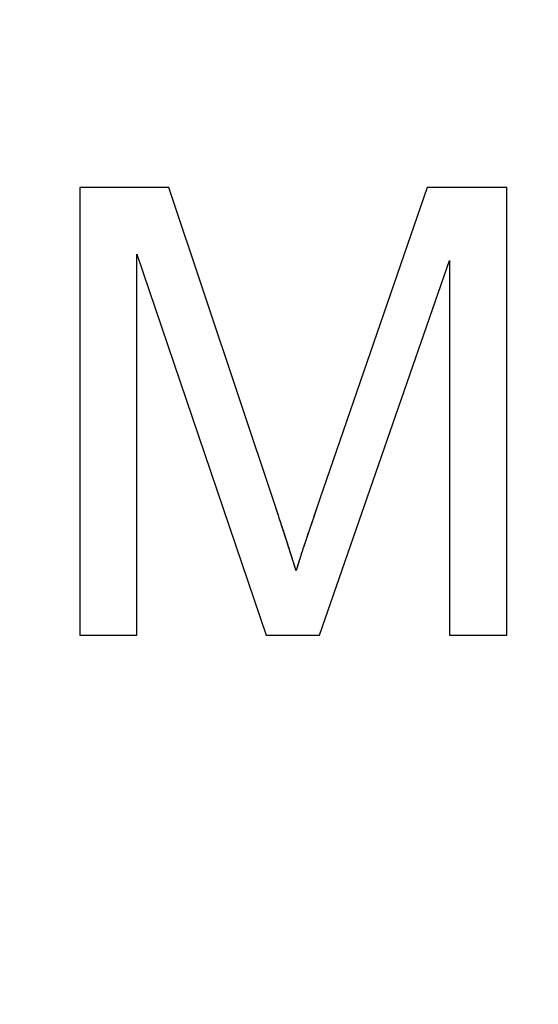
# Model space of a CAD drawing. Header units: millimetres. Extents: x 0 to 420, y 0 to 297.
# Tile 55 of 119: x 97.6 to 99.45, y 98.74 to 102.26. Entities that reach past the tile are written whole.
import ezdxf

# ---------------------------------------------------------------- set-up
doc = ezdxf.new("R2010")
doc.units = ezdxf.units.MM
doc.header["$LTSCALE"] = 23.1
doc.layers.get('0').update_dxf_attribs({"linetype": 'CONTINUOUS'})
doc.layers.add('LAY0001', color=7, linetype='CONTINUOUS')
doc.layers.add('PRITING', color=7, linetype='CONTINUOUS')
doc.styles.get("Standard").update_dxf_attribs({"font": 'txt', "width": 0.6})
doc.dimstyles.new('DIMSTYLE_1', dxfattribs={"dimtxt": 4, "dimasz": 2.6, "dimexe": 1.2, "dimexo": 0.1, "dimgap": 1, "dimtad": 1, "dimzin": 0, "dimdsep": 46, "dimtxsty": 'Standard', "dimblk": '_FILLED', "dimblk1": '_FILLED', "dimblk2": '_FILLED', "dimcen": 0.09, "dimazin": 0, "dimtp": 0.01, "dimtm": 0.01, "dimtfac": 1, "dimtofl": 0, "dimtmove": 0, "dimatfit": 3, "dimldrblk": '_FILLED', "dimfxl": 1, "dimtolj": 1, "dimtzin": 0, "dimarcsym": 0})

# ---------------------------------------------------------------- blocks, each defined once
blk = doc.blocks.new('_FILLED')
at = {"color": 0, "linetype": 'ByBlock'}
blk.add_solid([(0, 0), (-1, 0.1923), (-1, -0.1923)], dxfattribs=at)
blk = doc.blocks.new('*D6')
at = {"color": 2, "linetype": 'Continuous', "transparency": 16777216}
for p, q in [((110.4659, 132.3081), (63.9624, 132.3081)), ((65.1624, 132.3081), (65.1624, 71.9066)), ((65.1624, 11.5052), (65.1624, 71.9066)), ((110.4659, 11.5052), (63.9624, 11.5052))]:
    blk.add_line(p, q, dxfattribs=at)
at = {"color": 2, "linetype": 'Continuous', "transparency": 16777216, "xscale": 2.6, "yscale": 2.6, "zscale": 2.6}
for p, rotation in [((65.1624, 132.3081), 90), ((65.1624, 11.5052), 270)]:
    blk.add_blockref('_FILLED', p, dxfattribs=dict(at, rotation=rotation))
at = {"color": 2, "linetype": 'Continuous', "transparency": 16777216, "insert": (60.1624, 71.9066), "char_height": 4, "width": 14.4, "attachment_point": 2, "rotation": 90, "line_spacing_factor": 0.9}
blk.add_mtext('120.80', dxfattribs=at)

msp = doc.modelspace()

# ---------------------------------------------------------------- linework, layer by layer
at = {"layer": 'LAY0001', "color": 7, "linetype": 'Continuous'}
for p, q in [((97.8098, 101.6566), (97.8098, 100.0566)), ((98.1285, 101.6566), (97.8098, 101.6566)), ((98.5072, 100.5237), (98.1285, 101.6566)), ((99.0518, 101.6566), (98.6687, 100.5434)), ((99.3366, 101.6566), (99.0518, 101.6566)), ((99.3366, 100.0566), (99.3366, 101.6566)), ((98.0139, 100.0566), (98.0139, 101.4187)), ((98.0139, 101.4187), (98.4766, 100.0566)), ((98.6676, 100.0566), (99.1325, 101.3958)), ((99.1325, 101.3958), (99.1325, 100.0566)), ((98.6576, 100.5113), (98.6476, 100.4822)), ((98.6687, 100.5434), (98.6576, 100.5113)), ((98.5525, 100.3853), (98.5456, 100.4066)), ((98.5682, 100.3357), (98.5614, 100.3575)), ((97.8098, 100.0566), (98.0139, 100.0566)), ((98.4766, 100.0566), (98.6676, 100.0566)), ((99.1325, 100.0566), (99.3366, 100.0566))]:
    msp.add_line(p, q, dxfattribs=at)
for centre, radius, start, end in [((87.234, 96.7551), 11.8864, 18.32892, 18.48494), ((87.5109, 96.8468), 11.5948, 18.13347, 18.32903), ((111.3131, 96.1499), 13.3859, 161.11623, 161.24005), ((87.693, 96.9065), 11.403, 18.01462, 18.1332), ((109.1071, 96.899), 11.0562, 161.23943, 161.39271), ((87.7641, 96.9296), 11.3283, 17.8743, 18.01458), ((106.9399, 97.6283), 8.7696, 161.39058, 161.61496), ((87.4387, 96.8254), 11.67, 17.61779, 17.76115), ((105.1338, 98.2287), 6.8663, 161.61601, 161.83383), ((81.4787, 94.9467), 17.9191, 17.33858, 17.50219), ((102.8376, 98.9778), 4.451, 162.0509, 162.3239), ((103.8691, 98.6438), 5.5352, 161.8344, 162.0522), ((100.9554, 99.5704), 2.4777, 162.751, 163.1905), ((101.8106, 99.3047), 3.3732, 162.3181, 162.7492)]:
    msp.add_arc(centre, radius, start, end, dxfattribs=at)
at = {"layer": 'PRITING', "color": 7, "linetype": 'Continuous'}
for p, q in [((97.8098, 101.6566), (97.8098, 100.0566)), ((98.1285, 101.6566), (97.8098, 101.6566)), ((98.5072, 100.5237), (98.1285, 101.6566)), ((99.0518, 101.6566), (98.6687, 100.5434)), ((99.3366, 101.6566), (99.0518, 101.6566)), ((99.3366, 100.0566), (99.3366, 101.6566)), ((98.0139, 100.0566), (98.0139, 101.4187)), ((98.0139, 101.4187), (98.4766, 100.0566)), ((98.6676, 100.0566), (99.1325, 101.3958)), ((99.1325, 101.3958), (99.1325, 100.0566)), ((98.5158, 100.4979), (98.5072, 100.5237)), ((98.6576, 100.5113), (98.6476, 100.4822)), ((98.6687, 100.5434), (98.6576, 100.5113)), ((98.5525, 100.3853), (98.5456, 100.4066)), ((98.5682, 100.3357), (98.5614, 100.3575)), ((97.8098, 100.0566), (98.0139, 100.0566)), ((98.4766, 100.0566), (98.6676, 100.0566)), ((99.1325, 100.0566), (99.3366, 100.0566))]:
    msp.add_line(p, q, dxfattribs=at)
for centre, radius, start, end in [((87.234, 96.7551), 11.8864, 18.32892, 18.48494), ((87.4126, 96.8135), 11.6985, 17.27208, 18.35741), ((87.5109, 96.8468), 11.5948, 18.13347, 18.32903), ((111.3131, 96.1499), 13.3859, 161.11623, 161.24005), ((87.693, 96.9065), 11.403, 18.01462, 18.1332), ((109.1071, 96.899), 11.0562, 161.23943, 161.39271), ((87.7641, 96.9296), 11.3283, 17.8743, 18.01458), ((106.9399, 97.6283), 8.7696, 161.39058, 161.61496), ((87.4387, 96.8254), 11.67, 17.61779, 17.76115), ((102.5594, 99.0696), 4.1581, 161.7252, 162.7608), ((105.1338, 98.2287), 6.8663, 161.61601, 161.83383), ((81.4787, 94.9467), 17.9191, 17.33858, 17.50219), ((102.8376, 98.9778), 4.451, 162.0509, 162.3239), ((103.8691, 98.6438), 5.5352, 161.8344, 162.0522), ((100.9554, 99.5704), 2.4777, 162.751, 163.1905), ((101.0025, 99.5559), 2.527, 162.8282, 163.1844), ((101.8106, 99.3047), 3.3732, 162.3181, 162.7492)]:
    msp.add_arc(centre, radius, start, end, dxfattribs=at)
msp.add_open_spline([(98.6687, 100.5434), (98.6491, 100.4869), (98.6298, 100.4303), (98.6111, 100.3735)], degree=3, dxfattribs=at)

# ---------------------------------------------------------------- dimensions: what is measured, and where the dimension line sits
at = {"color": 2, "linetype": 'Continuous'}
dim = msp.add_linear_dim(base=(65.1624, 11.5052), p1=(110.5659, 132.3081), p2=(110.5659, 11.5052), angle=270, dimstyle='DIMSTYLE_1', dxfattribs=at)
dim.commit()
dim.dimension.update_dxf_attribs({"geometry": '*D6', "text_midpoint": (65.1624, 72.2066), "dimtype": 160})

doc.saveas('drawing.dxf')
